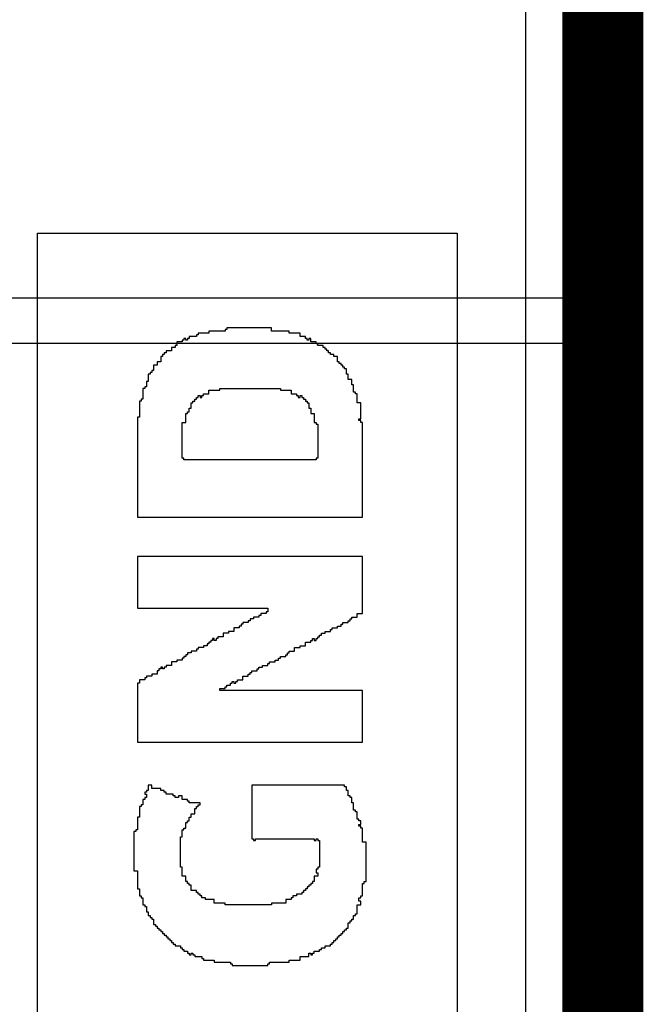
# Model space of a CAD drawing. Header units: millimetres. Extents: x -0.08 to 3.17, y -0.08 to 4.88.
# Tile 217 of 256: x 1.91 to 2, y 3.42 to 3.56. Entities that reach past the tile are written whole.
import ezdxf

# ---------------------------------------------------------------- set-up
doc = ezdxf.new("R2010")
doc.units = ezdxf.units.MM
doc.header["$MEASUREMENT"] = 0
for name, color, linetype in [('BottomOverlay', 54, 'Continuous'), ('MidLayer2', 76, 'Continuous'), ('TopOverlay', 2, 'Continuous')]:
    doc.layers.add(name, color=color, linetype=linetype)

msp = doc.modelspace()

# ---------------------------------------------------------------- linework, layer by layer
at = {"layer": 'BottomOverlay'}
for p, q in [((1.99958, 3.74267), (1.99958, 3.51236)), ((1.99293, 3.51901), (1.99293, 3.73601)), ((1.59135, 3.51901), (1.99293, 3.51901)), ((1.99958, 3.51236), (1.09956, 3.51236))]:
    msp.add_line(p, q, dxfattribs=at)
at = {"layer": 'MidLayer2'}
msp.add_line((1.98668, 3.58644), (1.98668, 3.40551), dxfattribs=at)
at = {"layer": 'MidLayer2', "const_width": 0.01181}
msp.add_lwpolyline([(1.99792, 3.09538), (1.99792, 3.58644)], dxfattribs=at)
at = {"layer": 'TopOverlay'}
for p, q in [((1.9156, 3.4031), (1.9156, 3.52844)), ((1.9156, 3.52844), (1.96007, 3.52844)), ((1.96007, 3.52844), (1.96033, 3.52844)), ((1.96033, 3.52844), (1.97671, 3.52844)), ((1.97671, 3.52844), (1.97671, 3.4031)), ((1.94057, 3.51388), (1.93901, 3.51388)), ((1.93901, 3.51388), (1.93901, 3.51362)), ((1.94291, 3.51414), (1.94057, 3.51414)), ((1.94057, 3.51414), (1.94057, 3.51388)), ((1.94317, 3.5144), (1.94291, 3.5144)), ((1.94291, 3.5144), (1.94291, 3.51414)), ((1.94967, 3.51466), (1.94317, 3.51466)), ((1.94317, 3.51466), (1.94317, 3.5144)), ((1.94967, 3.51414), (1.94967, 3.51466)), ((1.95227, 3.51414), (1.94967, 3.51414)), ((1.95227, 3.51388), (1.95227, 3.51414)), ((1.95383, 3.51388), (1.95227, 3.51388)), ((1.95383, 3.51336), (1.95383, 3.51388)), ((1.93667, 3.51258), (1.93589, 3.51258)), ((1.93589, 3.51258), (1.93589, 3.51206)), ((1.93693, 3.51284), (1.93667, 3.51284)), ((1.93667, 3.51284), (1.93667, 3.51258)), ((1.93719, 3.5131), (1.93693, 3.5131)), ((1.93693, 3.5131), (1.93693, 3.51284)), ((1.93719, 3.51284), (1.93719, 3.5131)), ((1.93745, 3.51284), (1.93719, 3.51284)), ((1.93745, 3.5131), (1.93745, 3.51284)), ((1.93771, 3.5131), (1.93745, 3.5131)), ((1.93875, 3.51336), (1.93771, 3.51336)), ((1.93771, 3.51336), (1.93771, 3.5131)), ((1.93901, 3.51362), (1.93875, 3.51362)), ((1.93875, 3.51362), (1.93875, 3.51336)), ((1.95461, 3.51336), (1.95383, 3.51336)), ((1.95461, 3.5131), (1.95461, 3.51336)), ((1.95487, 3.5131), (1.95461, 3.5131)), ((1.95487, 3.51284), (1.95487, 3.5131)), ((1.95513, 3.51284), (1.95487, 3.51284)), ((1.95539, 3.5131), (1.95513, 3.5131)), ((1.95513, 3.5131), (1.95513, 3.51284)), ((1.95539, 3.51258), (1.95539, 3.5131)), ((1.95617, 3.51258), (1.95539, 3.51258)), ((1.95617, 3.51232), (1.95617, 3.51258)), ((1.93433, 3.51101), (1.93407, 3.51101)), ((1.93407, 3.51101), (1.93407, 3.51075)), ((1.93511, 3.51127), (1.93433, 3.51127)), ((1.93433, 3.51127), (1.93433, 3.51101)), ((1.93563, 3.5118), (1.93511, 3.5118)), ((1.93511, 3.5118), (1.93511, 3.51127)), ((1.93589, 3.51206), (1.93563, 3.51206)), ((1.93563, 3.51206), (1.93563, 3.5118)), ((1.95643, 3.51232), (1.95617, 3.51232)), ((1.95643, 3.51206), (1.95643, 3.51232)), ((1.95721, 3.51206), (1.95643, 3.51206)), ((1.95721, 3.5118), (1.95721, 3.51206)), ((1.95747, 3.5118), (1.95721, 3.5118)), ((1.95747, 3.51153), (1.95747, 3.5118)), ((1.95773, 3.51153), (1.95747, 3.51153)), ((1.95773, 3.51127), (1.95773, 3.51153)), ((1.95799, 3.51127), (1.95773, 3.51127)), ((1.95799, 3.51101), (1.95799, 3.51127)), ((1.95825, 3.51101), (1.95799, 3.51101)), ((1.95825, 3.51075), (1.95825, 3.51101)), ((1.93355, 3.50971), (1.93303, 3.50971)), ((1.93303, 3.50971), (1.93303, 3.50919)), ((1.93381, 3.51049), (1.93355, 3.51049)), ((1.93355, 3.51049), (1.93355, 3.50971)), ((1.93407, 3.51075), (1.93381, 3.51075)), ((1.93381, 3.51075), (1.93381, 3.51049)), ((1.95877, 3.51075), (1.95825, 3.51075)), ((1.95877, 3.51049), (1.95877, 3.51075)), ((1.95929, 3.51049), (1.95877, 3.51049)), ((1.95929, 3.50971), (1.95929, 3.51049)), ((1.95955, 3.50971), (1.95929, 3.50971)), ((1.95955, 3.50945), (1.95955, 3.50971)), ((1.93225, 3.50815), (1.93199, 3.50815)), ((1.93199, 3.50815), (1.93199, 3.50789)), ((1.93251, 3.50841), (1.93225, 3.50841)), ((1.93225, 3.50841), (1.93225, 3.50815)), ((1.93303, 3.50919), (1.93251, 3.50919)), ((1.93251, 3.50919), (1.93251, 3.50841)), ((1.95981, 3.50945), (1.95955, 3.50945)), ((1.95981, 3.50919), (1.95981, 3.50945)), ((1.96007, 3.50919), (1.95981, 3.50919)), ((1.96007, 3.50893), (1.96007, 3.50919)), ((1.96033, 3.50893), (1.96007, 3.50893)), ((1.96033, 3.50867), (1.96033, 3.50893)), ((1.96059, 3.50867), (1.96033, 3.50867)), ((1.96059, 3.50789), (1.96059, 3.50867)), ((1.93173, 3.50685), (1.93147, 3.50685)), ((1.93147, 3.50685), (1.93147, 3.50607)), ((1.93199, 3.50789), (1.93173, 3.50789)), ((1.93173, 3.50789), (1.93173, 3.50685)), ((1.96085, 3.50789), (1.96059, 3.50789)), ((1.96085, 3.50711), (1.96085, 3.50789)), ((1.96137, 3.50711), (1.96085, 3.50711)), ((1.96137, 3.50633), (1.96137, 3.50711)), ((1.93121, 3.50581), (1.93095, 3.50581)), ((1.93095, 3.50581), (1.93095, 3.50425)), ((1.93147, 3.50607), (1.93121, 3.50607)), ((1.93121, 3.50607), (1.93121, 3.50581)), ((1.94057, 3.50503), (1.94057, 3.50555)), ((1.94057, 3.50555), (1.94213, 3.50555)), ((1.94213, 3.50555), (1.94213, 3.50581)), ((1.94213, 3.50581), (1.94811, 3.50581)), ((1.94811, 3.50581), (1.94837, 3.50581)), ((1.94837, 3.50581), (1.95097, 3.50581)), ((1.95097, 3.50581), (1.95097, 3.50555)), ((1.95097, 3.50555), (1.95253, 3.50555)), ((1.95253, 3.50555), (1.95253, 3.50503)), ((1.96163, 3.50633), (1.96137, 3.50633)), ((1.96163, 3.50529), (1.96163, 3.50633)), ((1.96189, 3.50529), (1.96163, 3.50529)), ((1.96189, 3.50503), (1.96189, 3.50529)), ((1.93069, 3.50399), (1.93043, 3.50399)), ((1.93043, 3.50399), (1.93043, 3.50165)), ((1.93095, 3.50425), (1.93069, 3.50425)), ((1.93069, 3.50425), (1.93069, 3.50399)), ((1.93823, 3.50373), (1.93823, 3.50399)), ((1.93823, 3.50399), (1.93849, 3.50399)), ((1.93849, 3.50399), (1.93849, 3.50425)), ((1.93849, 3.50425), (1.93875, 3.50425)), ((1.93875, 3.50425), (1.93875, 3.50451)), ((1.93875, 3.50451), (1.93901, 3.50451)), ((1.93901, 3.50451), (1.93901, 3.50477)), ((1.93901, 3.50477), (1.93927, 3.50477)), ((1.93927, 3.50477), (1.93927, 3.50451)), ((1.93927, 3.50451), (1.93953, 3.50451)), ((1.93953, 3.50451), (1.93953, 3.50477)), ((1.93953, 3.50477), (1.93979, 3.50477)), ((1.93979, 3.50477), (1.93979, 3.50503)), ((1.93979, 3.50503), (1.94057, 3.50503)), ((1.95253, 3.50503), (1.95331, 3.50503)), ((1.95331, 3.50503), (1.95331, 3.50477)), ((1.95331, 3.50477), (1.95357, 3.50477)), ((1.95357, 3.50477), (1.95357, 3.50451)), ((1.95357, 3.50451), (1.95383, 3.50451)), ((1.95383, 3.50451), (1.95383, 3.50477)), ((1.95383, 3.50477), (1.95409, 3.50477)), ((1.95409, 3.50477), (1.95409, 3.50451)), ((1.95409, 3.50451), (1.95435, 3.50451)), ((1.95435, 3.50451), (1.95435, 3.50425)), ((1.95435, 3.50425), (1.95461, 3.50425)), ((1.95461, 3.50425), (1.95461, 3.50399)), ((1.95461, 3.50399), (1.95487, 3.50399)), ((1.95487, 3.50399), (1.95487, 3.50373)), ((1.96215, 3.50503), (1.96189, 3.50503)), ((1.96215, 3.50373), (1.96215, 3.50503)), ((1.93745, 3.50217), (1.93745, 3.50243)), ((1.93745, 3.50243), (1.93771, 3.50243)), ((1.93771, 3.50243), (1.93771, 3.50295)), ((1.93771, 3.50295), (1.93797, 3.50295)), ((1.93797, 3.50295), (1.93797, 3.50373)), ((1.93797, 3.50373), (1.93823, 3.50373)), ((1.95487, 3.50373), (1.95513, 3.50373)), ((1.95513, 3.50373), (1.95513, 3.50295)), ((1.95513, 3.50295), (1.95539, 3.50295)), ((1.95539, 3.50295), (1.95539, 3.50217)), ((1.96267, 3.50373), (1.96215, 3.50373)), ((1.96267, 3.50139), (1.96267, 3.50373)), ((1.93043, 3.50165), (1.93017, 3.50165)), ((1.93017, 3.50165), (1.93017, 3.48709)), ((1.93719, 3.50087), (1.93719, 3.50217)), ((1.93719, 3.50217), (1.93745, 3.50217)), ((1.95539, 3.50217), (1.95591, 3.50217)), ((1.95591, 3.50217), (1.95591, 3.50087)), ((1.96241, 3.50113), (1.96241, 3.50139)), ((1.96241, 3.50139), (1.96267, 3.50139)), ((1.96267, 3.50113), (1.96241, 3.50113)), ((1.96267, 3.50087), (1.96267, 3.50113)), ((1.93667, 3.49567), (1.93667, 3.50087)), ((1.93667, 3.50087), (1.93719, 3.50087)), ((1.95591, 3.50087), (1.95617, 3.50087)), ((1.95617, 3.50087), (1.95617, 3.50061)), ((1.95617, 3.50061), (1.95643, 3.50061)), ((1.95643, 3.50061), (1.95643, 3.49567)), ((1.96293, 3.50087), (1.96267, 3.50087)), ((1.96293, 3.48709), (1.96293, 3.50087)), ((1.93693, 3.49567), (1.93667, 3.49567)), ((1.93693, 3.49541), (1.93693, 3.49567)), ((1.95617, 3.49541), (1.93693, 3.49541)), ((1.95643, 3.49567), (1.95617, 3.49567)), ((1.95617, 3.49567), (1.95617, 3.49541)), ((1.93017, 3.48709), (1.96293, 3.48709)), ((1.96293, 3.48137), (1.93017, 3.48137)), ((1.93017, 3.48137), (1.93017, 3.47383)), ((1.96293, 3.47409), (1.96293, 3.48137)), ((1.93017, 3.47383), (1.94915, 3.47383)), ((1.94915, 3.47383), (1.94915, 3.47331)), ((1.96293, 3.47383), (1.96293, 3.47409)), ((1.96293, 3.47305), (1.96293, 3.47383)), ((1.94707, 3.47227), (1.94655, 3.47227)), ((1.94655, 3.47227), (1.94655, 3.47201)), ((1.94785, 3.47253), (1.94707, 3.47253)), ((1.94707, 3.47253), (1.94707, 3.47227)), ((1.94811, 3.47279), (1.94785, 3.47279)), ((1.94785, 3.47279), (1.94785, 3.47253)), ((1.94889, 3.47305), (1.94811, 3.47305)), ((1.94811, 3.47305), (1.94811, 3.47279)), ((1.94915, 3.47331), (1.94889, 3.47331)), ((1.94889, 3.47331), (1.94889, 3.47305)), ((1.96111, 3.47201), (1.96111, 3.47227)), ((1.96111, 3.47227), (1.96137, 3.47227)), ((1.96137, 3.47227), (1.96137, 3.47253)), ((1.96137, 3.47253), (1.96215, 3.47253)), ((1.96215, 3.47253), (1.96215, 3.47305)), ((1.96215, 3.47305), (1.96293, 3.47305)), ((1.94499, 3.47097), (1.94421, 3.47097)), ((1.94421, 3.47097), (1.94421, 3.47045)), ((1.94525, 3.47123), (1.94499, 3.47123)), ((1.94499, 3.47123), (1.94499, 3.47097)), ((1.94551, 3.47149), (1.94525, 3.47149)), ((1.94525, 3.47149), (1.94525, 3.47123)), ((1.94629, 3.47175), (1.94551, 3.47175)), ((1.94551, 3.47175), (1.94551, 3.47149)), ((1.94655, 3.47201), (1.94629, 3.47201)), ((1.94629, 3.47201), (1.94629, 3.47175)), ((1.95851, 3.47071), (1.95851, 3.47097)), ((1.95851, 3.47097), (1.95929, 3.47097)), ((1.95929, 3.47097), (1.95929, 3.47123)), ((1.95929, 3.47123), (1.95981, 3.47123)), ((1.95981, 3.47123), (1.95981, 3.47149)), ((1.95981, 3.47149), (1.96007, 3.47149)), ((1.96007, 3.47149), (1.96007, 3.47175)), ((1.96007, 3.47175), (1.96085, 3.47175)), ((1.96085, 3.47175), (1.96085, 3.47201)), ((1.96085, 3.47201), (1.96111, 3.47201)), ((1.94135, 3.46941), (1.94109, 3.46941)), ((1.94109, 3.46941), (1.94109, 3.46915)), ((1.94135, 3.46915), (1.94135, 3.46941)), ((1.94187, 3.46941), (1.94161, 3.46941)), ((1.94161, 3.46941), (1.94161, 3.46915)), ((1.94265, 3.46967), (1.94187, 3.46967)), ((1.94187, 3.46967), (1.94187, 3.46941)), ((1.94343, 3.47019), (1.94265, 3.47019)), ((1.94265, 3.47019), (1.94265, 3.46967)), ((1.94421, 3.47045), (1.94343, 3.47045)), ((1.94343, 3.47045), (1.94343, 3.47019)), ((1.95565, 3.46915), (1.95565, 3.46941)), ((1.95565, 3.46941), (1.95591, 3.46941)), ((1.95591, 3.46941), (1.95591, 3.46915)), ((1.95617, 3.46915), (1.95617, 3.46941)), ((1.95617, 3.46941), (1.95643, 3.46941)), ((1.95643, 3.46941), (1.95643, 3.46967)), ((1.95643, 3.46967), (1.95669, 3.46967)), ((1.95669, 3.46967), (1.95669, 3.46993)), ((1.95669, 3.46993), (1.95695, 3.46993)), ((1.95695, 3.46993), (1.95695, 3.47019)), ((1.95695, 3.47019), (1.95747, 3.47019)), ((1.95747, 3.47019), (1.95747, 3.47045)), ((1.95747, 3.47045), (1.95825, 3.47045)), ((1.95825, 3.47045), (1.95825, 3.47071)), ((1.95825, 3.47071), (1.95851, 3.47071)), ((1.93979, 3.46811), (1.93901, 3.46811)), ((1.93901, 3.46811), (1.93901, 3.46785)), ((1.94031, 3.46837), (1.93979, 3.46837)), ((1.93979, 3.46837), (1.93979, 3.46811)), ((1.94057, 3.46863), (1.94031, 3.46863)), ((1.94031, 3.46863), (1.94031, 3.46837)), ((1.94083, 3.46889), (1.94057, 3.46889)), ((1.94057, 3.46889), (1.94057, 3.46863)), ((1.94109, 3.46915), (1.94083, 3.46915)), ((1.94083, 3.46915), (1.94083, 3.46889)), ((1.94161, 3.46915), (1.94135, 3.46915)), ((1.95305, 3.46759), (1.95305, 3.46811)), ((1.95305, 3.46811), (1.95383, 3.46811)), ((1.95383, 3.46811), (1.95383, 3.46837)), ((1.95383, 3.46837), (1.95461, 3.46837)), ((1.95461, 3.46837), (1.95461, 3.46889)), ((1.95461, 3.46889), (1.95539, 3.46889)), ((1.95539, 3.46889), (1.95539, 3.46915)), ((1.95539, 3.46915), (1.95565, 3.46915)), ((1.95591, 3.46915), (1.95617, 3.46915)), ((1.93693, 3.46655), (1.93667, 3.46655)), ((1.93667, 3.46655), (1.93667, 3.46629)), ((1.93719, 3.46681), (1.93693, 3.46681)), ((1.93693, 3.46681), (1.93693, 3.46655)), ((1.93745, 3.46707), (1.93719, 3.46707)), ((1.93719, 3.46707), (1.93719, 3.46681)), ((1.93797, 3.46733), (1.93745, 3.46733)), ((1.93745, 3.46733), (1.93745, 3.46707)), ((1.93875, 3.46759), (1.93797, 3.46759)), ((1.93797, 3.46759), (1.93797, 3.46733)), ((1.93901, 3.46785), (1.93875, 3.46785)), ((1.93875, 3.46785), (1.93875, 3.46759)), ((1.95071, 3.46629), (1.95071, 3.46655)), ((1.95071, 3.46655), (1.95097, 3.46655)), ((1.95097, 3.46655), (1.95097, 3.46681)), ((1.95097, 3.46681), (1.95175, 3.46681)), ((1.95175, 3.46681), (1.95175, 3.46707)), ((1.95175, 3.46707), (1.95201, 3.46707)), ((1.95201, 3.46707), (1.95201, 3.46733)), ((1.95201, 3.46733), (1.95227, 3.46733)), ((1.95227, 3.46733), (1.95227, 3.46759)), ((1.95227, 3.46759), (1.95305, 3.46759)), ((1.93381, 3.46525), (1.93355, 3.46525)), ((1.93355, 3.46525), (1.93355, 3.46499)), ((1.93381, 3.46499), (1.93381, 3.46525)), ((1.93433, 3.46525), (1.93407, 3.46525)), ((1.93407, 3.46525), (1.93407, 3.46499)), ((1.93511, 3.46551), (1.93433, 3.46551)), ((1.93433, 3.46551), (1.93433, 3.46525)), ((1.93589, 3.46603), (1.93511, 3.46603)), ((1.93511, 3.46603), (1.93511, 3.46551)), ((1.93667, 3.46629), (1.93589, 3.46629)), ((1.93589, 3.46629), (1.93589, 3.46603)), ((1.94785, 3.46499), (1.94785, 3.46525)), ((1.94785, 3.46525), (1.94837, 3.46525)), ((1.94837, 3.46525), (1.94837, 3.46551)), ((1.94837, 3.46551), (1.94915, 3.46551)), ((1.94915, 3.46551), (1.94915, 3.46577)), ((1.94915, 3.46577), (1.94941, 3.46577)), ((1.94941, 3.46577), (1.94941, 3.46603)), ((1.94941, 3.46603), (1.95019, 3.46603)), ((1.95019, 3.46603), (1.95019, 3.46629)), ((1.95019, 3.46629), (1.95071, 3.46629)), ((1.93147, 3.46369), (1.93121, 3.46369)), ((1.93121, 3.46369), (1.93121, 3.46343)), ((1.93225, 3.46395), (1.93147, 3.46395)), ((1.93147, 3.46395), (1.93147, 3.46369)), ((1.93303, 3.46421), (1.93225, 3.46421)), ((1.93225, 3.46421), (1.93225, 3.46395)), ((1.93329, 3.46473), (1.93303, 3.46473)), ((1.93303, 3.46473), (1.93303, 3.46421)), ((1.93355, 3.46499), (1.93329, 3.46499)), ((1.93329, 3.46499), (1.93329, 3.46473)), ((1.93407, 3.46499), (1.93381, 3.46499)), ((1.94551, 3.46343), (1.94551, 3.46395)), ((1.94551, 3.46395), (1.94629, 3.46395)), ((1.94629, 3.46395), (1.94629, 3.46421)), ((1.94629, 3.46421), (1.94655, 3.46421)), ((1.94655, 3.46421), (1.94655, 3.46447)), ((1.94655, 3.46447), (1.94681, 3.46447)), ((1.94681, 3.46447), (1.94681, 3.46473)), ((1.94681, 3.46473), (1.94759, 3.46473)), ((1.94759, 3.46473), (1.94759, 3.46499)), ((1.94759, 3.46499), (1.94785, 3.46499)), ((1.93043, 3.46291), (1.93017, 3.46291)), ((1.93017, 3.46291), (1.93017, 3.45433)), ((1.93121, 3.46343), (1.93043, 3.46343)), ((1.93043, 3.46343), (1.93043, 3.46291)), ((1.94291, 3.46213), (1.94291, 3.46239)), ((1.94291, 3.46239), (1.94317, 3.46239)), ((1.94317, 3.46239), (1.94317, 3.46265)), ((1.94317, 3.46265), (1.94369, 3.46265)), ((1.94369, 3.46265), (1.94369, 3.46291)), ((1.94369, 3.46291), (1.94395, 3.46291)), ((1.94395, 3.46291), (1.94395, 3.46317)), ((1.94395, 3.46317), (1.94421, 3.46317)), ((1.94421, 3.46317), (1.94421, 3.46291)), ((1.94421, 3.46291), (1.94447, 3.46291)), ((1.94447, 3.46291), (1.94447, 3.46317)), ((1.94447, 3.46317), (1.94473, 3.46317)), ((1.94473, 3.46317), (1.94473, 3.46343)), ((1.94473, 3.46343), (1.94551, 3.46343)), ((1.94213, 3.46187), (1.94213, 3.46213)), ((1.94213, 3.46213), (1.94291, 3.46213)), ((1.96293, 3.46187), (1.94213, 3.46187)), ((1.96293, 3.45433), (1.96293, 3.46187)), ((1.93017, 3.45433), (1.96293, 3.45433)), ((1.93225, 3.44809), (1.93173, 3.44809)), ((1.93173, 3.44809), (1.93173, 3.44731)), ((1.93225, 3.44757), (1.93225, 3.44809)), ((1.96033, 3.44809), (1.94681, 3.44809)), ((1.94681, 3.44809), (1.94681, 3.44028)), ((1.96033, 3.44783), (1.96033, 3.44809)), ((1.93147, 3.44705), (1.93121, 3.44705)), ((1.93121, 3.44705), (1.93121, 3.44679)), ((1.93121, 3.44679), (1.93147, 3.44679)), ((1.93173, 3.44731), (1.93147, 3.44731)), ((1.93147, 3.44731), (1.93147, 3.44705)), ((1.93147, 3.44679), (1.93147, 3.44627)), ((1.93355, 3.44757), (1.93225, 3.44757)), ((1.93355, 3.44731), (1.93355, 3.44757)), ((1.93407, 3.44731), (1.93355, 3.44731)), ((1.93407, 3.44705), (1.93407, 3.44731)), ((1.93433, 3.44705), (1.93407, 3.44705)), ((1.93433, 3.44679), (1.93433, 3.44705)), ((1.93537, 3.44679), (1.93433, 3.44679)), ((1.93537, 3.44653), (1.93537, 3.44679)), ((1.93563, 3.44653), (1.93537, 3.44653)), ((1.93563, 3.44627), (1.93563, 3.44653)), ((1.93667, 3.44653), (1.93615, 3.44653)), ((1.93615, 3.44653), (1.93615, 3.44627)), ((1.93667, 3.44601), (1.93667, 3.44653)), ((1.96059, 3.44783), (1.96033, 3.44783)), ((1.96059, 3.44731), (1.96059, 3.44783)), ((1.96085, 3.44731), (1.96059, 3.44731)), ((1.96085, 3.44653), (1.96085, 3.44731)), ((1.96111, 3.44653), (1.96085, 3.44653)), ((1.96111, 3.44627), (1.96111, 3.44653)), ((1.93095, 3.44522), (1.93069, 3.44522)), ((1.93069, 3.44522), (1.93069, 3.44496)), ((1.93121, 3.44601), (1.93095, 3.44601)), ((1.93095, 3.44601), (1.93095, 3.44522)), ((1.93147, 3.44627), (1.93121, 3.44627)), ((1.93121, 3.44627), (1.93121, 3.44601)), ((1.93615, 3.44627), (1.93563, 3.44627)), ((1.93745, 3.44601), (1.93667, 3.44601)), ((1.93745, 3.44575), (1.93745, 3.44601)), ((1.93771, 3.44575), (1.93745, 3.44575)), ((1.93771, 3.44549), (1.93771, 3.44575)), ((1.93927, 3.44549), (1.93771, 3.44549)), ((1.93901, 3.44496), (1.93901, 3.44522)), ((1.93901, 3.44522), (1.93927, 3.44522)), ((1.93927, 3.44522), (1.93927, 3.44549)), ((1.96137, 3.44627), (1.96111, 3.44627)), ((1.96137, 3.44549), (1.96137, 3.44627)), ((1.96163, 3.44549), (1.96137, 3.44549)), ((1.96163, 3.44444), (1.96163, 3.44549)), ((1.93069, 3.44496), (1.93043, 3.44496)), ((1.93043, 3.44496), (1.93043, 3.4434)), ((1.93797, 3.4434), (1.93797, 3.44392)), ((1.93797, 3.44392), (1.93849, 3.44392)), ((1.93849, 3.44392), (1.93849, 3.4447)), ((1.93849, 3.4447), (1.93875, 3.4447)), ((1.93875, 3.4447), (1.93875, 3.44496)), ((1.93875, 3.44496), (1.93901, 3.44496)), ((1.96189, 3.44444), (1.96163, 3.44444)), ((1.96189, 3.44418), (1.96189, 3.44444)), ((1.96215, 3.44418), (1.96189, 3.44418)), ((1.96215, 3.44314), (1.96215, 3.44418)), ((1.93043, 3.4434), (1.93017, 3.4434)), ((1.93017, 3.4434), (1.93017, 3.44158)), ((1.93719, 3.44184), (1.93719, 3.44262)), ((1.93719, 3.44262), (1.93745, 3.44262)), ((1.93745, 3.44262), (1.93745, 3.44288)), ((1.93745, 3.44288), (1.93771, 3.44288)), ((1.93771, 3.44288), (1.93771, 3.4434)), ((1.93771, 3.4434), (1.93797, 3.4434)), ((1.96241, 3.44314), (1.96215, 3.44314)), ((1.96241, 3.44288), (1.96241, 3.44314)), ((1.96267, 3.44288), (1.96241, 3.44288)), ((1.96241, 3.4421), (1.96241, 3.44236)), ((1.96241, 3.44236), (1.96267, 3.44236)), ((1.96267, 3.44236), (1.96267, 3.44288)), ((1.92991, 3.44132), (1.92965, 3.44132)), ((1.92965, 3.44132), (1.92965, 3.4356)), ((1.93017, 3.44158), (1.92991, 3.44158)), ((1.92991, 3.44158), (1.92991, 3.44132)), ((1.93667, 3.44054), (1.93667, 3.44158)), ((1.93667, 3.44158), (1.93693, 3.44158)), ((1.93693, 3.44158), (1.93693, 3.44184)), ((1.93693, 3.44184), (1.93719, 3.44184)), ((1.96267, 3.4421), (1.96241, 3.4421)), ((1.96267, 3.44184), (1.96267, 3.4421)), ((1.96293, 3.44184), (1.96267, 3.44184)), ((1.96293, 3.43976), (1.96293, 3.44184)), ((1.93641, 3.43612), (1.93641, 3.44054)), ((1.93641, 3.44054), (1.93667, 3.44054)), ((1.94681, 3.44028), (1.94707, 3.44028)), ((1.94707, 3.44028), (1.94707, 3.44002)), ((1.94707, 3.44002), (1.94733, 3.44002)), ((1.94733, 3.44002), (1.94733, 3.44028)), ((1.94733, 3.44028), (1.95591, 3.44028)), ((1.95591, 3.44028), (1.95591, 3.44002)), ((1.95591, 3.44002), (1.95617, 3.44002)), ((1.95617, 3.44002), (1.95617, 3.44028)), ((1.95617, 3.44028), (1.95643, 3.44028)), ((1.95643, 3.44028), (1.95643, 3.44002)), ((1.95643, 3.44002), (1.95669, 3.44002)), ((1.95669, 3.44002), (1.95669, 3.43612)), ((1.96345, 3.43976), (1.96293, 3.43976)), ((1.96345, 3.43404), (1.96345, 3.43976)), ((1.92965, 3.4356), (1.93017, 3.4356)), ((1.93017, 3.4356), (1.93017, 3.433)), ((1.93667, 3.43612), (1.93641, 3.43612)), ((1.93667, 3.43482), (1.93667, 3.43612)), ((1.95643, 3.43586), (1.95617, 3.43586)), ((1.95617, 3.43586), (1.95617, 3.43534)), ((1.95617, 3.43534), (1.95643, 3.43534)), ((1.95669, 3.43612), (1.95643, 3.43612)), ((1.95643, 3.43612), (1.95643, 3.43586)), ((1.95643, 3.43534), (1.95643, 3.43482)), ((1.93719, 3.43482), (1.93667, 3.43482)), ((1.93719, 3.43404), (1.93719, 3.43482)), ((1.93745, 3.43404), (1.93719, 3.43404)), ((1.93745, 3.43378), (1.93745, 3.43404)), ((1.93771, 3.43378), (1.93745, 3.43378)), ((1.93771, 3.43352), (1.93771, 3.43378)), ((1.95565, 3.43378), (1.95539, 3.43378)), ((1.95539, 3.43378), (1.95539, 3.43352)), ((1.95591, 3.43404), (1.95565, 3.43404)), ((1.95565, 3.43404), (1.95565, 3.43378)), ((1.95643, 3.43482), (1.95591, 3.43482)), ((1.95591, 3.43482), (1.95591, 3.43404)), ((1.96293, 3.43196), (1.96293, 3.43378)), ((1.96293, 3.43378), (1.96319, 3.43378)), ((1.96319, 3.43378), (1.96319, 3.43404)), ((1.96319, 3.43404), (1.96345, 3.43404)), ((1.93017, 3.433), (1.93043, 3.433)), ((1.93043, 3.433), (1.93043, 3.43196)), ((1.93797, 3.43352), (1.93771, 3.43352)), ((1.93797, 3.43274), (1.93797, 3.43352)), ((1.93875, 3.43274), (1.93797, 3.43274)), ((1.93875, 3.43248), (1.93875, 3.43274)), ((1.93901, 3.43248), (1.93875, 3.43248)), ((1.93901, 3.43222), (1.93901, 3.43248)), ((1.93927, 3.43222), (1.93901, 3.43222)), ((1.93927, 3.43196), (1.93927, 3.43222)), ((1.95409, 3.43222), (1.95331, 3.43222)), ((1.95331, 3.43222), (1.95331, 3.43196)), ((1.95435, 3.43248), (1.95409, 3.43248)), ((1.95409, 3.43248), (1.95409, 3.43222)), ((1.95461, 3.43274), (1.95435, 3.43274)), ((1.95435, 3.43274), (1.95435, 3.43248)), ((1.95487, 3.433), (1.95461, 3.433)), ((1.95461, 3.433), (1.95461, 3.43274)), ((1.95513, 3.43326), (1.95487, 3.43326)), ((1.95487, 3.43326), (1.95487, 3.433)), ((1.95539, 3.43352), (1.95513, 3.43352)), ((1.95513, 3.43352), (1.95513, 3.43326)), ((1.93043, 3.43196), (1.93069, 3.43196)), ((1.93069, 3.43196), (1.93069, 3.4317)), ((1.93069, 3.4317), (1.93095, 3.4317)), ((1.93095, 3.4317), (1.93095, 3.43066)), ((1.93953, 3.43196), (1.93927, 3.43196)), ((1.93953, 3.4317), (1.93953, 3.43196)), ((1.94005, 3.4317), (1.93953, 3.4317)), ((1.94005, 3.43144), (1.94005, 3.4317)), ((1.94135, 3.43144), (1.94005, 3.43144)), ((1.94135, 3.43092), (1.94135, 3.43144)), ((1.94291, 3.43092), (1.94135, 3.43092)), ((1.94291, 3.43066), (1.94291, 3.43092)), ((1.95175, 3.43092), (1.94967, 3.43092)), ((1.94967, 3.43092), (1.94967, 3.43066)), ((1.95253, 3.43144), (1.95175, 3.43144)), ((1.95175, 3.43144), (1.95175, 3.43092)), ((1.95279, 3.4317), (1.95253, 3.4317)), ((1.95253, 3.4317), (1.95253, 3.43144)), ((1.95331, 3.43196), (1.95279, 3.43196)), ((1.95279, 3.43196), (1.95279, 3.4317)), ((1.96241, 3.43118), (1.96241, 3.4317)), ((1.96241, 3.4317), (1.96267, 3.4317)), ((1.96267, 3.43118), (1.96241, 3.43118)), ((1.96267, 3.4317), (1.96267, 3.43196)), ((1.96267, 3.43196), (1.96293, 3.43196)), ((1.96267, 3.43066), (1.96267, 3.43118)), ((1.93095, 3.43066), (1.93121, 3.43066)), ((1.93121, 3.43066), (1.93121, 3.4304)), ((1.93121, 3.4304), (1.93147, 3.4304)), ((1.93147, 3.4304), (1.93147, 3.42962)), ((1.93147, 3.42962), (1.93173, 3.42962)), ((1.93173, 3.42962), (1.93173, 3.4291)), ((1.94967, 3.43066), (1.94291, 3.43066)), ((1.96189, 3.4291), (1.96189, 3.42936)), ((1.96189, 3.42936), (1.96215, 3.42936)), ((1.96215, 3.42936), (1.96215, 3.43066)), ((1.96215, 3.43066), (1.96267, 3.43066)), ((1.93173, 3.4291), (1.93199, 3.4291)), ((1.93199, 3.4291), (1.93199, 3.42884)), ((1.93199, 3.42884), (1.93225, 3.42884)), ((1.93225, 3.42884), (1.93225, 3.42858)), ((1.93225, 3.42858), (1.93251, 3.42858)), ((1.93251, 3.42858), (1.93251, 3.4278)), ((1.96085, 3.42728), (1.96085, 3.42806)), ((1.96085, 3.42806), (1.96111, 3.42806)), ((1.96111, 3.42806), (1.96111, 3.42832)), ((1.96111, 3.42832), (1.96137, 3.42832)), ((1.96137, 3.42832), (1.96137, 3.42858)), ((1.96137, 3.42858), (1.96163, 3.42858)), ((1.96163, 3.42858), (1.96163, 3.4291)), ((1.96163, 3.4291), (1.96189, 3.4291)), ((1.93251, 3.4278), (1.93277, 3.4278)), ((1.93277, 3.4278), (1.93277, 3.42754)), ((1.93277, 3.42754), (1.93303, 3.42754)), ((1.93303, 3.42754), (1.93303, 3.42728)), ((1.93303, 3.42728), (1.93329, 3.42728)), ((1.93329, 3.42728), (1.93329, 3.42702)), ((1.93329, 3.42702), (1.93355, 3.42702)), ((1.93355, 3.42702), (1.93355, 3.42676)), ((1.93355, 3.42676), (1.93381, 3.42676)), ((1.93381, 3.42676), (1.93381, 3.4265)), ((1.93381, 3.4265), (1.93407, 3.4265)), ((1.93407, 3.4265), (1.93407, 3.42624)), ((1.95981, 3.42624), (1.95981, 3.4265)), ((1.95981, 3.4265), (1.96007, 3.4265)), ((1.96007, 3.4265), (1.96007, 3.42676)), ((1.96007, 3.42676), (1.96033, 3.42676)), ((1.96033, 3.42676), (1.96033, 3.42702)), ((1.96033, 3.42702), (1.96059, 3.42702)), ((1.96059, 3.42702), (1.96059, 3.42728)), ((1.96059, 3.42728), (1.96085, 3.42728)), ((1.93407, 3.42624), (1.93433, 3.42624)), ((1.93433, 3.42624), (1.93433, 3.42598)), ((1.93433, 3.42598), (1.93459, 3.42598)), ((1.93459, 3.42598), (1.93459, 3.42572)), ((1.93459, 3.42572), (1.93485, 3.42572)), ((1.93485, 3.42572), (1.93485, 3.42546)), ((1.93485, 3.42546), (1.93511, 3.42546)), ((1.93511, 3.42546), (1.93511, 3.4252)), ((1.93511, 3.4252), (1.93537, 3.4252)), ((1.93537, 3.4252), (1.93537, 3.42494)), ((1.95851, 3.42494), (1.95851, 3.4252)), ((1.95851, 3.4252), (1.95877, 3.4252)), ((1.95877, 3.4252), (1.95877, 3.42546)), ((1.95877, 3.42546), (1.95903, 3.42546)), ((1.95903, 3.42546), (1.95903, 3.42572)), ((1.95903, 3.42572), (1.95929, 3.42572)), ((1.95929, 3.42572), (1.95929, 3.42598)), ((1.95929, 3.42598), (1.95955, 3.42598)), ((1.95955, 3.42598), (1.95955, 3.42624)), ((1.95955, 3.42624), (1.95981, 3.42624)), ((1.93537, 3.42494), (1.93563, 3.42494)), ((1.93563, 3.42494), (1.93563, 3.42468)), ((1.93563, 3.42468), (1.93641, 3.42468)), ((1.93641, 3.42468), (1.93641, 3.42442)), ((1.93641, 3.42442), (1.93667, 3.42442)), ((1.93667, 3.42442), (1.93667, 3.42416)), ((1.93667, 3.42416), (1.93693, 3.42416)), ((1.93693, 3.42416), (1.93693, 3.4239)), ((1.93693, 3.4239), (1.93745, 3.4239)), ((1.93745, 3.4239), (1.93745, 3.42364)), ((1.93745, 3.42364), (1.93771, 3.42364)), ((1.93771, 3.42364), (1.93771, 3.42338)), ((1.93797, 3.42338), (1.93797, 3.42364)), ((1.93797, 3.42364), (1.93823, 3.42364)), ((1.93823, 3.42364), (1.93823, 3.42338)), ((1.95513, 3.42312), (1.95513, 3.42364)), ((1.95513, 3.42364), (1.95539, 3.42364)), ((1.95539, 3.42364), (1.95539, 3.42338)), ((1.95565, 3.42338), (1.95565, 3.42364)), ((1.95565, 3.42364), (1.95591, 3.42364)), ((1.95591, 3.42364), (1.95591, 3.4239)), ((1.95591, 3.4239), (1.95669, 3.4239)), ((1.95669, 3.4239), (1.95669, 3.42416)), ((1.95669, 3.42416), (1.95695, 3.42416)), ((1.95695, 3.42416), (1.95695, 3.42442)), ((1.95695, 3.42442), (1.95747, 3.42442)), ((1.95747, 3.42442), (1.95747, 3.42468)), ((1.95747, 3.42468), (1.95825, 3.42468)), ((1.95825, 3.42468), (1.95825, 3.42494)), ((1.95825, 3.42494), (1.95851, 3.42494)), ((1.93771, 3.42338), (1.93797, 3.42338)), ((1.93823, 3.42338), (1.93849, 3.42338)), ((1.93849, 3.42338), (1.93849, 3.42312)), ((1.93849, 3.42312), (1.93953, 3.42312)), ((1.93953, 3.42312), (1.93953, 3.42286)), ((1.93953, 3.42286), (1.93979, 3.42286)), ((1.93979, 3.42286), (1.93979, 3.4226)), ((1.93979, 3.4226), (1.94135, 3.4226)), ((1.94135, 3.4226), (1.94135, 3.42234)), ((1.94135, 3.42234), (1.94369, 3.42234)), ((1.94369, 3.42234), (1.94369, 3.42208)), ((1.94369, 3.42208), (1.94395, 3.42208)), ((1.94395, 3.42208), (1.94395, 3.42182)), ((1.94915, 3.42182), (1.94915, 3.42208)), ((1.94915, 3.42208), (1.94941, 3.42208)), ((1.94941, 3.42208), (1.94941, 3.42234)), ((1.94941, 3.42234), (1.95227, 3.42234)), ((1.95227, 3.42234), (1.95227, 3.4226)), ((1.95227, 3.4226), (1.95383, 3.4226)), ((1.95383, 3.4226), (1.95383, 3.42312)), ((1.95383, 3.42312), (1.95513, 3.42312)), ((1.95539, 3.42338), (1.95565, 3.42338)), ((1.94395, 3.42182), (1.94915, 3.42182))]:
    msp.add_line(p, q, dxfattribs=at)

doc.saveas('drawing.dxf')
